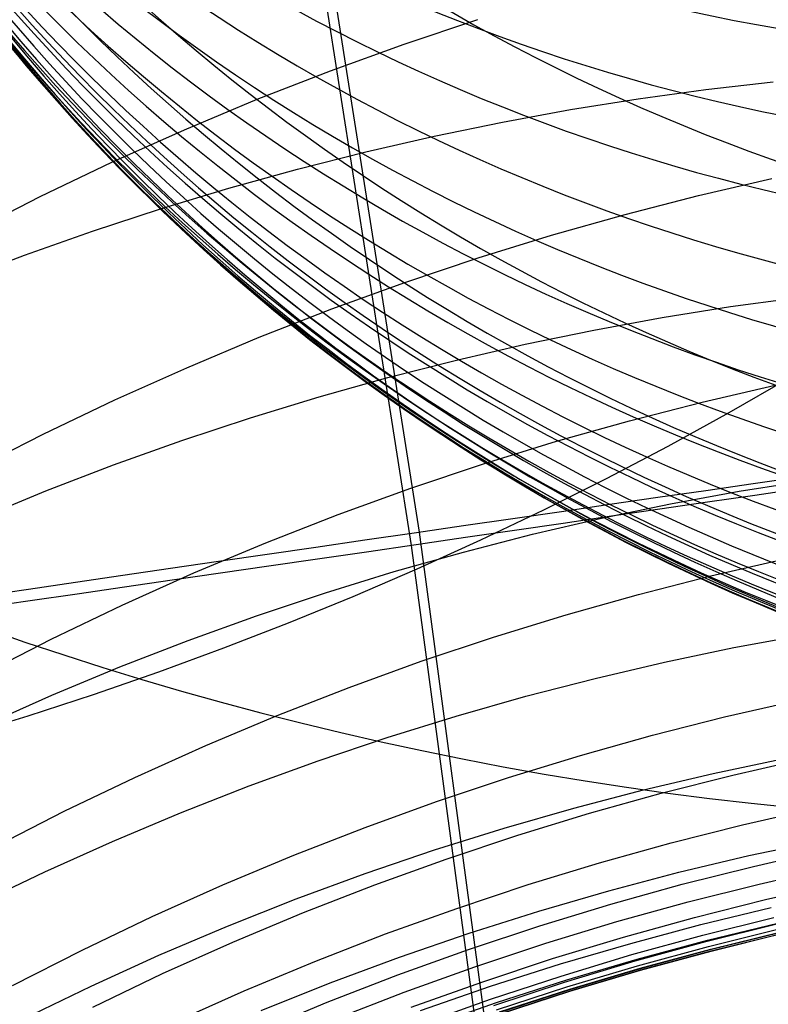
# Model space of a CAD drawing. Extents: x -1634 to -184, y -278 to 263.
# Tile 123 of 242: x -1147.26 to -1143.39, y 96.94 to 102.02. Entities that reach past the tile are written whole.
import ezdxf

# ---------------------------------------------------------------- set-up
doc = ezdxf.new("R2010")
doc.units = 0
doc.layers.add('PREDEFINITO', color=7, linetype='CONTINUOUS')

msp = doc.modelspace()

# ---------------------------------------------------------------- linework, layer by layer
at = {"layer": 'PREDEFINITO'}
for p, q in [((-1145.650741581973, 102.2713709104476, 305.3618321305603), (-1145.195239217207, 99.37529460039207, 305.3706084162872)), ((-1145.691895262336, 102.2067656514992, 285.3619788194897), (-1145.235627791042, 99.30582303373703, 285.3707698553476)), ((-1145.272750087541, 101.8965247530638, 565.9117486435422), (-1144.891616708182, 102.0240679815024, 565.9084673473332)), ((-1145.652840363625, 101.758986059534, 565.9133131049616), (-1145.272750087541, 101.8965247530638, 565.9117486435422)), ((-1146.031503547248, 101.611415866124, 565.9131302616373), (-1145.652840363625, 101.758986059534, 565.9133131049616)), ((-1143.712136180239, 101.6620659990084, 633.5743946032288), (-1143.36462620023, 101.7020413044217, 633.5798914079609)), ((-1144.06142656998, 101.6141520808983, 633.5717836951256), (-1143.712136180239, 101.6620659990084, 633.5743946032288)), ((-1146.408349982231, 101.4537967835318, 565.9111723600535), (-1146.031503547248, 101.611415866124, 565.9131302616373)), ((-1144.412218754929, 101.5581578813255, 633.5721285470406), (-1144.06142656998, 101.6141520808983, 633.5717836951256)), ((-1144.764222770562, 101.4939522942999, 633.5754957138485), (-1144.412218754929, 101.5581578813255, 633.5721285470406)), ((-1146.782985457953, 101.2861306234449, 565.9074145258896), (-1146.408349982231, 101.4537967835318, 565.9111723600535)), ((-1145.117137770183, 101.4214155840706, 633.5819481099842), (-1144.764222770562, 101.4939522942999, 633.5754957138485)), ((-1145.4706525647, 101.3404401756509, 633.591544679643), (-1145.117137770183, 101.4214155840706, 633.5819481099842)), ((-1145.824446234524, 101.2509314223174, 633.6043400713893), (-1145.4706525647, 101.3404401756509, 633.591544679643)), ((-1147.15501237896, 101.1084388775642, 565.9018349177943), (-1146.782985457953, 101.2861306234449, 565.9074145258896)), ((-1146.178188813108, 101.1528083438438, 633.6203843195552), (-1145.824446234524, 101.2509314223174, 633.6043400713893)), ((-1143.750336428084, 101.1139972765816, 571.2557067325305), (-1143.371059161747, 101.2016849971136, 571.2415278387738)), ((-1146.531542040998, 101.0460043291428, 633.6397225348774), (-1146.178188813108, 101.1528083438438, 633.6203843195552)), ((-1147.524030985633, 100.9207631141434, 565.8944148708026), (-1147.15501237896, 101.1084388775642, 565.9018349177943)), ((-1144.130026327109, 101.0166433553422, 571.2686243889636), (-1143.750336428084, 101.1139972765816, 571.2557067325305)), ((-1146.884160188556, 100.9304677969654, 633.6623946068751), (-1146.531542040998, 101.0460043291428, 633.6397225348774)), ((-1144.509779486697, 100.9095191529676, 571.2802430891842), (-1144.130026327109, 101.0166433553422, 571.2686243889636)), ((-1147.235690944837, 100.8061628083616, 633.6884349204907), (-1146.884160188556, 100.9304677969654, 633.6623946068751)), ((-1144.889237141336, 100.7925363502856, 571.2905265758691), (-1144.509779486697, 100.9095191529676, 571.2802430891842)), ((-1147.585776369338, 100.6730696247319, 633.7178720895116), (-1147.235690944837, 100.8061628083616, 633.6884349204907)), ((-1145.268031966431, 100.6656231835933, 571.2994402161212), (-1144.889237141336, 100.7925363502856, 571.2905265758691)), ((-1145.645788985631, 100.5287251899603, 571.3069511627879), (-1145.268031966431, 100.6656231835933, 571.2994402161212)), ((-1143.584755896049, 100.5400949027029, 629.5786283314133), (-1143.233517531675, 100.588221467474, 629.5771411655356)), ((-1143.937456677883, 100.4837316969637, 629.5827893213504), (-1143.584755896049, 100.5400949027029, 629.5786283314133)), ((-1146.022126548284, 100.381805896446, 571.313028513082), (-1145.645788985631, 100.5287251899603, 571.3069511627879)), ((-1144.291327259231, 100.4189975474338, 629.5896807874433), (-1143.937456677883, 100.4837316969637, 629.5827893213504)), ((-1146.396657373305, 100.2248474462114, 571.3176434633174), (-1146.022126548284, 100.381805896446, 571.313028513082)), ((-1144.646064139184, 100.3457697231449, 629.5993559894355), (-1144.291327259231, 100.4189975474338, 629.5896807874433)), ((-1145.001353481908, 100.2639378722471, 629.6118645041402), (-1144.646064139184, 100.3457697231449, 629.5993559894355)), ((-1146.768989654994, 100.057851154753, 571.320769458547), (-1146.396657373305, 100.2248474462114, 571.3176434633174)), ((-1145.356871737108, 100.1734048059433, 629.6272519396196), (-1145.001353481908, 100.2639378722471, 629.6118645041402)), ((-1145.712286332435, 100.0740872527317, 629.6455596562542), (-1145.356871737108, 100.1734048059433, 629.6272519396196)), ((-1143.730276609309, 100.0474342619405, 576.6609712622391), (-1143.353403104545, 100.1343874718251, 576.6424704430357)), ((-1143.28042645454, 100.1708216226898, 686.1115885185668), (-1143.592408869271, 99.9912591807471, 686.1972159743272)), ((-1146.067256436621, 99.9659165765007, 629.6668244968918), (-1145.712286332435, 100.0740872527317, 629.6455596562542)), ((-1147.138728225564, 99.88083798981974, 571.322382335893), (-1146.768989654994, 100.057851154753, 571.320769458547)), ((-1144.107557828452, 99.95083801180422, 576.6785186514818), (-1143.730276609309, 100.0474342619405, 576.6609712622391)), ((-1143.592408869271, 99.9912591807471, 686.1972159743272), (-1143.90847663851, 99.81754119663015, 686.2764503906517)), ((-1146.421433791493, 99.84883945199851, 629.6910785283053), (-1146.067256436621, 99.9659165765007, 629.6668244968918)), ((-1144.484899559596, 99.84449439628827, 576.6950767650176), (-1144.107557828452, 99.95083801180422, 576.6785186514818)), ((-1147.505475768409, 99.69384896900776, 571.3224604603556), (-1147.138728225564, 99.88083798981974, 571.322382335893)), ((-1146.77446361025, 99.72281849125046, 629.7183487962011), (-1146.421433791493, 99.84883945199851, 629.6910785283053)), ((-1144.861945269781, 99.72831480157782, 576.7106106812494), (-1144.484899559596, 99.84449439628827, 576.6950767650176)), ((-1143.90847663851, 99.81754119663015, 686.2764503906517), (-1144.228288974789, 99.64980267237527, 686.3492542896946)), ((-1147.1259855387, 99.58783281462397, 629.748657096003), (-1146.77446361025, 99.72281849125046, 629.7183487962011)), ((-1145.238329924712, 99.60222711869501, 576.7250865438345), (-1144.861945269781, 99.72831480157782, 576.7106106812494)), ((-1144.228288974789, 99.64980267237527, 686.3492542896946), (-1144.551500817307, 99.4881654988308, 686.4156032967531)), ((-1143.539838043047, 99.58598630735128, 625.6242549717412), (-1143.185318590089, 99.64284999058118, 625.6162818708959)), ((-1147.475634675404, 99.44387856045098, 629.782019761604), (-1147.1259855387, 99.58783281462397, 629.748657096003)), ((-1145.613680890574, 99.46617648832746, 576.7384717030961), (-1145.238329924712, 99.60222711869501, 576.7250865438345)), ((-1143.895490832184, 99.52060590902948, 625.634664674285), (-1143.539838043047, 99.58598630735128, 625.6242549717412)), ((-1144.251971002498, 99.44658348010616, 625.6475545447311), (-1143.895490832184, 99.52060590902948, 625.634664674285)), ((-1145.987618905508, 99.32012598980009, 576.7507348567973), (-1145.613680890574, 99.46617648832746, 576.7384717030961)), ((-1144.551500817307, 99.4881654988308, 686.4156032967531), (-1144.877764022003, 99.33273821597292, 686.4754860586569)), ((-1144.608962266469, 99.36380628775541, 625.6629647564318), (-1144.251971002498, 99.44658348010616, 625.6475545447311)), ((-1145.195239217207, 99.37529460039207, 305.3706084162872), (-1144.802234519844, 96.45271516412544, 305.3803449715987)), ((-1144.966138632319, 99.27217498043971, 625.6809318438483), (-1144.608962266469, 99.36380628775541, 625.6629647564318)), ((-1146.359759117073, 99.16405726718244, 576.7618461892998), (-1145.987618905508, 99.32012598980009, 576.7507348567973)), ((-1144.877764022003, 99.33273821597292, 686.4754860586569), (-1145.206728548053, 99.18361584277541, 686.5289040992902)), ((-1145.323165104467, 99.17160435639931, 625.7014884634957), (-1144.966138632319, 99.27217498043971, 625.6809318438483)), ((-1145.235627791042, 99.30582303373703, 285.3707698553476), (-1144.841934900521, 96.37812389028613, 285.3805234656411)), ((-1143.685532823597, 99.14901010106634, 582.0998775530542), (-1143.311123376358, 99.23508262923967, 582.0771190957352)), ((-1146.729712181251, 98.99797108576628, 576.7717775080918), (-1146.359759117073, 99.16405726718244, 576.7618461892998)), ((-1145.679698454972, 99.06202409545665, 625.7246631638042), (-1145.323165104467, 99.17160435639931, 625.7014884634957)), ((-1145.206728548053, 99.18361584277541, 686.5289040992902), (-1145.538043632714, 99.04087977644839, 686.5758716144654)), ((-1144.060343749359, 99.05332848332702, 582.1219877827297), (-1143.685532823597, 99.14901010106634, 582.0998775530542)), ((-1146.035388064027, 98.94337944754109, 625.7504801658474), (-1145.679698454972, 99.06202409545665, 625.7246631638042)), ((-1145.538043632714, 99.04087977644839, 686.5758716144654), (-1145.871358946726, 98.90459776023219, 686.6164152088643)), ((-1144.435211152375, 98.94793327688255, 582.1434158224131), (-1144.060343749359, 99.05332848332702, 582.1219877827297)), ((-1147.097085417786, 98.82188781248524, 576.7805023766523), (-1146.729712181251, 98.99797108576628, 576.7717775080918)), ((-1146.389876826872, 98.8156318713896, 625.7789591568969), (-1146.035388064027, 98.94337944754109, 625.7504801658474)), ((-1145.871358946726, 98.90459776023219, 686.6164152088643), (-1146.206325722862, 98.77482391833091, 686.6505735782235)), ((-1144.809780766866, 98.83273562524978, 582.1641281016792), (-1144.435211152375, 98.94793327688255, 582.1434158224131)), ((-1147.461484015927, 98.6358478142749, 576.7879962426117), (-1147.097085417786, 98.82188781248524, 576.7805023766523)), ((-1146.742802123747, 98.67875961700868, 625.810115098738), (-1146.389876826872, 98.8156318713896, 625.7789591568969)), ((-1145.18368988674, 98.70766310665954, 582.184091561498), (-1144.809780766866, 98.83273562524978, 582.1641281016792)), ((-1143.568167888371, 98.77838269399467, 621.6444140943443), (-1143.210786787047, 98.84454024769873, 621.6304365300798)), ((-1146.206325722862, 98.77482391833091, 686.6505735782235), (-1146.542597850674, 98.65159885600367, 686.67839714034)), ((-1143.926342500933, 98.70344616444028, 621.6605610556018), (-1143.568167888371, 98.77838269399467, 621.6444140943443)), ((-1145.556568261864, 98.57266047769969, 582.2032737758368), (-1145.18368988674, 98.70766310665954, 582.184091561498)), ((-1144.284992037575, 98.61961589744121, 621.6789079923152), (-1143.926342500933, 98.70344616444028, 621.6605610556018)), ((-1147.093796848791, 98.53275824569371, 625.8439580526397), (-1146.742802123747, 98.67875961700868, 625.810115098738)), ((-1146.542597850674, 98.65159885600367, 686.67839714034), (-1146.879832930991, 98.53494982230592, 686.6999476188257)), ((-1144.643788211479, 98.52679071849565, 621.6994821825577), (-1144.284992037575, 98.61961589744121, 621.6789079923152)), ((-1145.928039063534, 98.42769036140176, 582.2216430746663), (-1145.556568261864, 98.57266047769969, 582.2032737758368)), ((-1147.442490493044, 98.37764108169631, 625.8804930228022), (-1147.093796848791, 98.53275824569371, 625.8439580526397)), ((-1146.879832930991, 98.53494982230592, 686.6999476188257), (-1147.217693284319, 98.42489093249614, 686.7152975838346)), ((-1145.002393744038, 98.42488382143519, 621.7223074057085), (-1144.643788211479, 98.52679071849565, 621.6994821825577)), ((-1143.616147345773, 98.42009607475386, 587.5668442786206), (-1143.244256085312, 98.5051466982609, 587.5398952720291)), ((-1147.217693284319, 98.42489093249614, 686.7152975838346), (-1147.555846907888, 98.32142344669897, 686.724529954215)), ((-1146.29771991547, 98.27273387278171, 582.2391686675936), (-1145.928039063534, 98.42769036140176, 582.2216430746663)), ((-1145.360463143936, 98.31382351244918, 621.7474037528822), (-1145.002393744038, 98.42488382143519, 621.7223074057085)), ((-1143.988432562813, 98.32548080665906, 587.5934472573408), (-1143.616147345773, 98.42009607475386, 587.5668442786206)), ((-1145.717643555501, 98.19355391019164, 621.7747874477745), (-1145.360463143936, 98.31382351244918, 621.7474037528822)), ((-1144.360768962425, 98.22119629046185, 587.6196721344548), (-1143.988432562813, 98.32548080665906, 587.5934472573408)), ((-1146.665223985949, 98.10779117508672, 582.2558207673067), (-1146.29771991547, 98.27273387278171, 582.2391686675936)), ((-1146.073575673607, 98.06403559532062, 621.8044706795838), (-1145.717643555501, 98.19355391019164, 621.7747874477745)), ((-1144.732804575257, 98.10715347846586, 587.6454867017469), (-1144.360768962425, 98.22119629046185, 587.6196721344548)), ((-1143.674704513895, 98.12814146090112, 617.7326333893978), (-1143.314924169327, 98.204091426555, 617.7132677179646)), ((-1143.572319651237, 98.12010526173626, 590.3036626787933), (-1143.201703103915, 98.2045933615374, 590.2746545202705)), ((-1147.030161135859, 97.93288196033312, 582.2715707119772), (-1146.665223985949, 98.10779117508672, 582.2558207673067)), ((-1145.104179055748, 97.98327966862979, 587.6708587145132), (-1144.732804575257, 98.10715347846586, 587.6454867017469)), ((-1144.034929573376, 98.04317350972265, 617.7538787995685), (-1143.674704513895, 98.12814146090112, 617.7326333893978)), ((-1143.943325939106, 98.02607855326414, 590.3324742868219), (-1143.572319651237, 98.12010526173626, 590.3036626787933)), ((-1146.427894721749, 97.92524620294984, 621.8364614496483), (-1146.073575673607, 98.06403559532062, 621.8044706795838)), ((-1144.395268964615, 97.94908495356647, 617.7770220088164), (-1144.034929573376, 98.04317350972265, 617.7538787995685)), ((-1144.314380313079, 97.92240860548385, 590.3610582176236), (-1143.943325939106, 98.02607855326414, 590.3324742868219)), ((-1145.474524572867, 97.8495192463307, 587.6957559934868), (-1145.104179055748, 97.98327966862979, 587.6708587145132)), ((-1144.755383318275, 97.84578774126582, 617.8020779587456), (-1144.395268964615, 97.94908495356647, 617.7770220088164)), ((-1143.522386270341, 97.86275135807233, 593.0453544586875), (-1143.153055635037, 97.94664394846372, 593.0143036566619)), ((-1147.39213911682, 97.74804584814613, 582.286391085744), (-1147.030161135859, 97.93288196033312, 582.2715707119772)), ((-1146.780231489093, 97.77718095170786, 621.8707634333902), (-1146.427894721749, 97.92524620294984, 621.8364614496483)), ((-1144.685131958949, 97.80900629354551, 590.3893829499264), (-1144.314380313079, 97.92240860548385, 590.3610582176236)), ((-1145.843466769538, 97.70583437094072, 587.7201465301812), (-1145.474524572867, 97.8495192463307, 587.6957559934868)), ((-1145.114925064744, 97.73320914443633, 617.8290583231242), (-1144.755383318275, 97.84578774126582, 617.8020779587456)), ((-1143.892102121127, 97.76934868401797, 593.076357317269), (-1143.522386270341, 97.86275135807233, 593.0453544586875)), ((-1145.05522171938, 97.68579878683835, 590.4174166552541), (-1144.685131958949, 97.80900629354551, 590.3893829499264)), ((-1147.130213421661, 97.61985310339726, 621.9073758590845), (-1146.780231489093, 97.77718095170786, 621.8707634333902)), ((-1145.473539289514, 97.61129246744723, 617.8579713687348), (-1145.114925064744, 97.73320914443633, 617.8290583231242)), ((-1144.261862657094, 97.6663312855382, 593.1072820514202), (-1143.892102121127, 97.76934868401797, 593.076357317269)), ((-1143.489779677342, 97.70347599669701, 613.7851578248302), (-1143.128448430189, 97.78056014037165, 613.762551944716)), ((-1146.210625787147, 97.55220560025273, 587.743998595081), (-1145.843466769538, 97.70583437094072, 587.7201465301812)), ((-1145.424282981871, 97.55273028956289, 590.4451272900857), (-1145.05522171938, 97.68579878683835, 590.4174166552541)), ((-1143.851530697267, 97.61726153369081, 613.8093169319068), (-1143.489779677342, 97.70347599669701, 613.7851578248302)), ((-1143.466379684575, 97.64814506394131, 595.7909991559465), (-1143.098344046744, 97.73140808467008, 595.7579362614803)), ((-1144.631318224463, 97.55360997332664, 593.1380978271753), (-1144.261862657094, 97.6663312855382, 593.1072820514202)), ((-1143.834795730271, 97.5554029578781, 595.8241619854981), (-1143.466379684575, 97.64814506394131, 595.7909991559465)), ((-1143.436045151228, 97.55684933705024, 597.1662591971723), (-1143.068662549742, 97.6397868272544, 597.1321813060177)), ((-1147.477465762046, 97.45329434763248, 621.9462934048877), (-1147.130213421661, 97.61985310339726, 621.9073758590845)), ((-1145.830864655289, 97.47999770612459, 617.8888218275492), (-1145.473539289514, 97.61129246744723, 617.8579713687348)), ((-1144.213369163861, 97.52181303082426, 613.8350379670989), (-1143.851530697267, 97.61726153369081, 613.8093169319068)), ((-1146.575617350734, 97.38863244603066, 587.7672808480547), (-1146.210625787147, 97.55220560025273, 587.743998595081)), ((-1145.791942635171, 97.40976272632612, 590.4724826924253), (-1145.424282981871, 97.55273028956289, 590.4451272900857)), ((-1145.000110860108, 97.4311117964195, 593.1687732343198), (-1144.631318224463, 97.55360997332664, 593.1380978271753)), ((-1144.203252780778, 97.45307713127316, 595.8573955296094), (-1143.834795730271, 97.5554029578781, 595.8241619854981)), ((-1143.803805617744, 97.4644491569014, 597.2005102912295), (-1143.436045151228, 97.55684933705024, 597.1662591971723)), ((-1143.403908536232, 97.47623928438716, 598.5352016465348), (-1143.037163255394, 97.558827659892, 598.5002656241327)), ((-1146.186534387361, 97.3393021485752, 617.9216107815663), (-1145.830864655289, 97.47999770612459, 617.8888218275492)), ((-1144.574953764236, 97.41704152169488, 613.8623269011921), (-1144.213369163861, 97.52181303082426, 613.8350379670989)), ((-1145.367875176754, 97.2987807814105, 593.1992763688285), (-1145.000110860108, 97.4311117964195, 593.1687732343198)), ((-1144.57140234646, 97.34107834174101, 595.8906696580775), (-1144.203252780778, 97.45307713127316, 595.8573955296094)), ((-1144.171605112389, 97.3624816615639, 597.2349058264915), (-1143.803805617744, 97.4644491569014, 597.2005102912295)), ((-1143.771029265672, 97.384205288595, 598.5703868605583), (-1143.403908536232, 97.47623928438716, 598.5352016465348)), ((-1143.737223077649, 97.34718882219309, 609.9505483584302), (-1143.374034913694, 97.43472540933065, 609.9235425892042)), ((-1146.938053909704, 97.21513385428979, 587.7899624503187), (-1146.575617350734, 97.38863244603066, 587.7672808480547)), ((-1146.157822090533, 97.25687636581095, 590.4994506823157), (-1145.791942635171, 97.40976272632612, 590.4724826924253)), ((-1144.935934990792, 97.30287355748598, 613.8911868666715), (-1144.574953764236, 97.41704152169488, 613.8623269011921)), ((-1144.138187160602, 97.28262104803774, 598.6057931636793), (-1143.771029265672, 97.384205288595, 598.5703868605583)), ((-1143.72750092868, 97.29264009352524, 600.4488474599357), (-1143.361003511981, 97.38387491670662, 600.4149331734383)), ((-1146.540177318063, 97.1892009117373, 617.9563355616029), (-1146.186534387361, 97.3393021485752, 617.9216107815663)), ((-1144.938887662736, 97.21933352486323, 595.9239533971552), (-1144.57140234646, 97.34107834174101, 595.8906696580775)), ((-1144.53909573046, 97.25085758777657, 597.2694160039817), (-1144.171605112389, 97.3624816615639, 597.2349058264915)), ((-1144.100477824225, 97.25031969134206, 609.9787827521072), (-1143.737223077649, 97.34718882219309, 609.9505483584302)), ((-1143.711382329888, 97.25950994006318, 601.3891866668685), (-1143.345202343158, 97.35035512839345, 601.3559057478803)), ((-1143.703989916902, 97.2659026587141, 608.0180833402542), (-1143.340102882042, 97.35414018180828, 607.9896558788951)), ((-1143.698919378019, 97.23479994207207, 602.327768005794), (-1143.333054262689, 97.32525660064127, 602.2951707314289)), ((-1145.734239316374, 97.15657861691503, 593.2295749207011), (-1145.367875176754, 97.2987807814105, 593.1992763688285)), ((-1145.295956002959, 97.1792519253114, 613.921618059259), (-1144.935934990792, 97.30287355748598, 613.8911868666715)), ((-1144.505034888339, 97.1713972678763, 598.6413912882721), (-1144.138187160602, 97.28262104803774, 598.6057931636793)), ((-1144.094036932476, 97.19188330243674, 600.483150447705), (-1143.72750092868, 97.29264009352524, 600.4488474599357)), ((-1143.690220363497, 97.21853938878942, 603.2669688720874), (-1143.324673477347, 97.30861373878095, 603.2350568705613)), ((-1143.686745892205, 97.22051772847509, 606.0857765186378), (-1143.322173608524, 97.30948281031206, 606.055928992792)), ((-1143.685289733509, 97.21073181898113, 604.2061844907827), (-1143.320064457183, 97.30043021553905, 604.1749590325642)), ((-1143.684131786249, 97.21139574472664, 605.1461502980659), (-1143.319231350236, 97.30072429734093, 605.115613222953)), ((-1146.521538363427, 97.09407037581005, 590.5259991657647), (-1146.157822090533, 97.25687636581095, 590.4994506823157)), ((-1144.905921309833, 97.12950381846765, 597.3040100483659), (-1144.53909573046, 97.25085758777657, 597.2694160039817)), ((-1144.463456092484, 97.14402848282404, 610.0082428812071), (-1144.100477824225, 97.25031969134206, 609.9787827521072)), ((-1144.077602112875, 97.15915807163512, 601.4229396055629), (-1143.711382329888, 97.25950994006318, 601.3891866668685)), ((-1144.067935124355, 97.16828792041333, 608.0475707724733), (-1143.703989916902, 97.2659026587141, 608.0180833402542)), ((-1144.064825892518, 97.13485267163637, 602.3609214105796), (-1143.698919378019, 97.23479994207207, 602.327768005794)), ((-1147.297545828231, 97.03174860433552, 587.8120131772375), (-1146.938053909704, 97.21513385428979, 587.7899624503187)), ((-1146.891418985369, 97.02970740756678, 617.9929896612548), (-1146.540177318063, 97.1892009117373, 617.9563355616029)), ((-1145.654653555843, 97.04613631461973, 613.9536176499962), (-1145.295956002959, 97.1792519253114, 613.921618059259)), ((-1145.305344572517, 97.08778653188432, 595.9572150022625), (-1144.938887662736, 97.21933352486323, 595.9239533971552)), ((-1144.460264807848, 97.08151501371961, 600.5178171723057), (-1144.094036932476, 97.19188330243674, 600.483150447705)), ((-1144.055810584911, 97.11899125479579, 603.29952087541), (-1143.690220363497, 97.21853938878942, 603.2669688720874)), ((-1144.051369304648, 97.12213386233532, 606.1165140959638), (-1143.686745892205, 97.22051772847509, 606.0857765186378)), ((-1144.050560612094, 97.11157721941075, 604.2381335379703), (-1143.685289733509, 97.21073181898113, 604.2061844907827)), ((-1144.049080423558, 97.11262932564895, 605.1774943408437), (-1143.684131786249, 97.21139574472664, 605.1461502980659)), ((-1146.098825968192, 97.004485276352, 593.2596362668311), (-1145.734239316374, 97.15657861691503, 593.2295749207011)), ((-1145.271718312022, 96.99836411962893, 597.3386562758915), (-1144.905921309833, 97.12950381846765, 597.3040100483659)), ((-1144.871216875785, 97.05046076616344, 598.6771508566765), (-1144.505034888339, 97.1713972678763, 598.6413912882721)), ((-1144.825806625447, 97.0282413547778, 610.0389234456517), (-1144.463456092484, 97.14402848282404, 610.0082428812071)), ((-1144.443515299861, 97.04920990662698, 601.4571417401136), (-1144.077602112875, 97.15915807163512, 601.4229396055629)), ((-1144.43159462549, 97.06120627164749, 608.0781108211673), (-1144.067935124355, 97.16828792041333, 608.0475707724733)), ((-1144.430427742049, 97.02532510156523, 602.3946103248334), (-1144.064825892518, 97.13485267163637, 602.3609214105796)), ((-1144.415699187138, 97.01424143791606, 606.1481298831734), (-1144.051369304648, 97.12213386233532, 606.1165140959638)), ((-1146.88270521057, 96.92136330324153, 590.5520962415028), (-1146.521538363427, 97.09407037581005, 590.5259991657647)), ((-1145.67040247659, 96.94639881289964, 595.9904220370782), (-1145.305344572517, 97.08778653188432, 595.9572150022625)), ((-1144.825829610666, 96.96146175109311, 600.5528213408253), (-1144.460264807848, 97.08151501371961, 600.5178171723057)), ((-1144.421098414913, 97.00987959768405, 603.332694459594), (-1144.055810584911, 97.11899125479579, 603.29952087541)), ((-1144.415531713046, 97.00287664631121, 604.2707899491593), (-1144.050560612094, 97.11157721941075, 604.2381335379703)), ((-1144.413732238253, 97.00433525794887, 605.2096313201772), (-1144.049080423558, 97.11262932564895, 605.1774943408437)), ((-1147.239882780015, 96.86085373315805, 618.0315626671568), (-1146.891418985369, 97.02970740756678, 617.9929896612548)), ((-1146.011658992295, 96.90350392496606, 613.9871797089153), (-1145.654653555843, 97.04613631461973, 613.9536176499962)), ((-1145.236370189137, 96.91975520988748, 598.7130404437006), (-1144.871216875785, 97.05046076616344, 598.6771508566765)), ((-1145.18717083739, 96.90290088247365, 610.0708166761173), (-1144.825806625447, 97.0282413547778, 610.0389234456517)), ((-1144.808767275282, 96.92959185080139, 601.4917688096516), (-1144.443515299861, 97.04920990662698, 601.4571417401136)), ((-1144.795370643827, 96.90614353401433, 602.4288125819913), (-1144.430427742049, 97.02532510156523, 602.3946103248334)), ((-1144.794616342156, 96.94458379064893, 608.1096939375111), (-1144.43159462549, 97.06120627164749, 608.0781108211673)), ((-1146.461253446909, 96.84249957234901, 593.2894275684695), (-1146.098825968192, 97.004485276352, 593.2596362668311)), ((-1145.636116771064, 96.8573998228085, 597.3733221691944), (-1145.271718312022, 96.99836411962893, 597.3386562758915)), ((-1144.785729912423, 96.89113063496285, 603.3664695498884), (-1144.421098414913, 97.00987959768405, 603.332694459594)), ((-1144.779849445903, 96.88455625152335, 604.3041357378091), (-1144.415531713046, 97.00287664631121, 604.2707899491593)), ((-1144.779382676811, 96.89676653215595, 606.1806100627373), (-1144.415699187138, 97.01424143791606, 606.1481298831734)), ((-1144.777733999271, 96.88643964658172, 605.242545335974), (-1144.413732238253, 97.00433525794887, 605.2096313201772)), ((-1146.033685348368, 96.79515003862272, 596.0235414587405), (-1145.67040247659, 96.94639881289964, 595.9904220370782)), ((-1145.190369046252, 96.831666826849, 600.5881353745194), (-1144.825829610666, 96.96146175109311, 600.5528213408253)), ((-1145.156640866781, 96.81836305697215, 608.1423083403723), (-1144.794616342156, 96.94458379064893, 608.1096939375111))]:
    msp.add_line(p, q, dxfattribs=at)
at = {"layer": 'PREDEFINITO', "extrusion": (-0.02275318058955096, 0.2284227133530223, -0.9732961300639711)}
msp.add_circle((1124.395009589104, 324.3368235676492, -384.2257477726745), 17.50000000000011, dxfattribs=at)
at = {"layer": 'PREDEFINITO', "extrusion": (-0.01823762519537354, 0.2345784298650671, -0.9719261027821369)}
msp.add_circle((1128.912178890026, 303.0222321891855, -418.6885163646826), 17.41159085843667, dxfattribs=at)
at = {"layer": 'PREDEFINITO', "extrusion": (0.1648817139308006, -0.2998059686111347, -0.9396437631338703)}
msp.add_circle((-946.3026011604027, -393.1165201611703, -816.7319246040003), 9.99999999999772, dxfattribs=at)
at = {"layer": 'PREDEFINITO', "extrusion": (0.1436084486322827, -0.2624846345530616, -0.9541899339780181)}
msp.add_circle((-947.7202321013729, -427.6787561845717, -793.8053077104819), 9.999999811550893, dxfattribs=at)
at = {"layer": 'PREDEFINITO', "extrusion": (0.1330343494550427, -0.2439257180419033, -0.9606258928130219)}
msp.add_circle((-948.5757891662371, -444.0485058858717, -781.9263703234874), 9.999999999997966, dxfattribs=at)
at = {"layer": 'PREDEFINITO', "extrusion": (0.1223998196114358, -0.2252555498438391, -0.9665806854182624)}
msp.add_circle((-949.5708899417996, -459.9281753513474, -769.6646398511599), 9.999999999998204, dxfattribs=at)
at = {"layer": 'PREDEFINITO', "extrusion": (0.1117103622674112, -0.2064837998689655, -0.9720520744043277)}
msp.add_circle((-950.7441640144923, -475.2496191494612, -757.027003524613), 9.99999999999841, dxfattribs=at)
at = {"layer": 'PREDEFINITO', "extrusion": (0.1009667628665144, -0.1876118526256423, -0.9770401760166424)}
msp.add_circle((-952.1506022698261, -489.9262537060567, -744.0147345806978), 10.00000000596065, dxfattribs=at)
at = {"layer": 'PREDEFINITO', "extrusion": (0.09039512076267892, -0.1690370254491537, -0.9814556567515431)}
msp.add_circle((-953.8306374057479, -503.5502535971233, -730.9112136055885), 9.999999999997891, dxfattribs=at)
at = {"layer": 'PREDEFINITO', "extrusion": (-0.01012965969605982, 0.1905427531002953, -0.9816266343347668)}
msp.add_circle((1132.492145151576, 278.829018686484, -538.7656651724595), 9.999999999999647, dxfattribs=at)
at = {"layer": 'PREDEFINITO', "extrusion": (0.07977518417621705, -0.1503724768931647, -0.9854055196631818)}
msp.add_circle((-955.9239348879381, -516.2496131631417, -717.4525916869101), 9.999999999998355, dxfattribs=at)
at = {"layer": 'PREDEFINITO', "extrusion": (0.06912382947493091, -0.1316478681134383, -0.9888835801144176)}
msp.add_circle((-958.6041768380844, -527.7188652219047, -703.6603417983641), 9.999999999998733, dxfattribs=at)
at = {"layer": 'PREDEFINITO', "extrusion": (0.05843998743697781, -0.1128613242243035, -0.9918906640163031)}
msp.add_circle((-962.1650244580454, -537.4780234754, -689.5333991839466), 10.00000002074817, dxfattribs=at)
at = {"layer": 'PREDEFINITO', "extrusion": (0.04813335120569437, -0.09473352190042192, -0.9943383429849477)}
msp.add_circle((-966.9083628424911, -544.4317787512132, -675.6298535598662), 9.999999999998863, dxfattribs=at)
at = {"layer": 'PREDEFINITO', "extrusion": (0.03779883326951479, -0.07655223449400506, -0.996348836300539)}
msp.add_circle((-973.8660259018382, -547.3956987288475, -661.4190808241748), 9.999999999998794, dxfattribs=at)
at = {"layer": 'PREDEFINITO', "extrusion": (-0.01492481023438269, 0.1383363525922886, -0.990272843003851)}
msp.add_circle((1121.568529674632, 310.7373694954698, -550.8395819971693), 10.00000179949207, dxfattribs=at)
at = {"layer": 'PREDEFINITO', "extrusion": (0.0274585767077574, -0.05835642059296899, -0.9979181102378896)}
msp.add_circle((-985.0365377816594, -542.6824348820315, -646.9317235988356), 9.999999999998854, dxfattribs=at)
at = {"layer": 'PREDEFINITO', "extrusion": (-0.02319945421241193, 0.0461352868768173, -0.9986657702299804)}
msp.add_circle((969.5012095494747, 638.9869620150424, -568.2139937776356), 9.999999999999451, dxfattribs=at)
at = {"layer": 'PREDEFINITO', "extrusion": (-0.02194278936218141, 0.05930775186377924, -0.9979985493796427)}
msp.add_circle((1031.258710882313, 534.0330485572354, -566.1344271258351), 9.999988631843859, dxfattribs=at)
at = {"layer": 'PREDEFINITO', "extrusion": (-0.01730310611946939, 0.1120861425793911, -0.9935478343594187)}
msp.add_circle((1109.854187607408, 346.9646177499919, -556.2974109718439), 9.999999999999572, dxfattribs=at)
at = {"layer": 'PREDEFINITO', "extrusion": (0.01709998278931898, -0.04012391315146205, -0.9990483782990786)}
msp.add_circle((-1005.897054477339, -519.3424086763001, -632.150341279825), 9.999999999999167, dxfattribs=at)
at = {"layer": 'PREDEFINITO', "extrusion": (-0.0235168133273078, 0.03254211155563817, -0.9991936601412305)}
msp.add_circle((860.2534148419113, 778.827665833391, -571.3270381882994), 9.999983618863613, dxfattribs=at)
at = {"layer": 'PREDEFINITO', "extrusion": (-0.01967246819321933, 0.08574663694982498, -0.9961227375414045)}
msp.add_circle((1086.602971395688, 411.7776615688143, -561.3620788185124), 9.999999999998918, dxfattribs=at)
at = {"layer": 'PREDEFINITO', "extrusion": (-0.01918874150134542, 0.02378389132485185, -0.9995329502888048)}
msp.add_circle((818.9562949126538, 817.876850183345, -578.257232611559), 9.999999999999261, dxfattribs=at)
at = {"layer": 'PREDEFINITO', "extrusion": (0.006728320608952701, -0.02186397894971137, -0.9997383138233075)}
msp.add_circle((-1057.328698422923, -424.6317928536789, -617.0820241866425), 9.999999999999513, dxfattribs=at)
at = {"layer": 'PREDEFINITO', "extrusion": (-0.01400837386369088, 0.01465472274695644, -0.9997944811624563)}
msp.add_circle((1147.933718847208, 116.8399383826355, -586.1521314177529), 10.00000238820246, dxfattribs=at)
at = {"layer": 'PREDEFINITO', "extrusion": (-0.00363743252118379, -0.003610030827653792, -0.9999868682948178)}
msp.add_circle((1141.766145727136, 106.0565100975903, -601.7545012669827), 9.99999999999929, dxfattribs=at)
at = {"layer": 'PREDEFINITO', "extrusion": (-0.01372095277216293, 0.2407200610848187, -0.9704975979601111)}
msp.add_circle((1132.421906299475, 283.2323367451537, -453.1225623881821), 17.16829779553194, dxfattribs=at)
at = {"layer": 'PREDEFINITO', "extrusion": (-0.004202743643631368, 0.2536119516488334, -0.9672969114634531)}
msp.add_circle((1138.171685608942, 244.7488964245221, -483.4974477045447), 16.90813390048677, dxfattribs=at)
at = {"layer": 'PREDEFINITO', "extrusion": (0.005317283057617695, 0.2664362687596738, -0.9638378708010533)}
msp.add_circle((1141.361656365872, 211.3430818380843, -513.7434702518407), 16.59803011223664, dxfattribs=at)
at = {"layer": 'PREDEFINITO', "extrusion": (0.1440136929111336, -0.989570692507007, 0.003146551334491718)}
msp.add_circle((-1118.970768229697, 296.1975015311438, -262.3018103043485), 9.99999998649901, dxfattribs=at)

doc.saveas('drawing.dxf')
